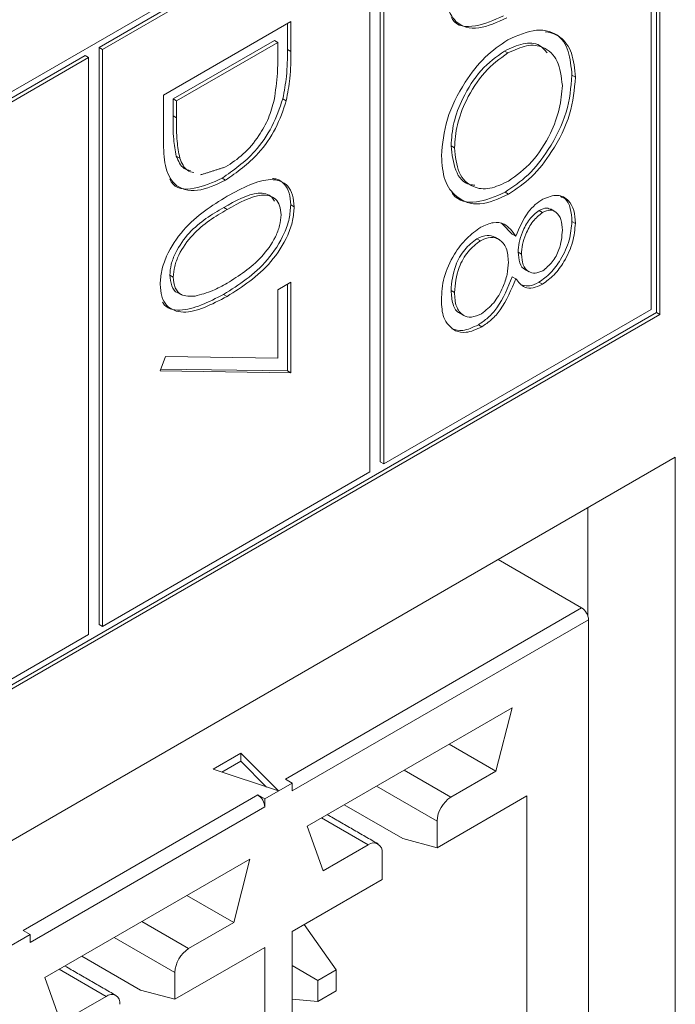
# Model space of a CAD drawing. Header units: inches. Extents: x 0.2 to 16.3, y 0.2 to 11.5.
# Tile 34 of 73: x 4.132 to 4.309, y 1.781 to 2.046. Entities that reach past the tile are written whole.
import ezdxf

# ---------------------------------------------------------------- set-up
doc = ezdxf.new("R2010")
doc.units = ezdxf.units.IN
doc.header["$MEASUREMENT"] = 0

msp = doc.modelspace()

# ---------------------------------------------------------------- linework, layer by layer
at = {"color": 7, "linetype": 'Continuous', "lineweight": 15}
for p, q in [((4.3045976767, 2.1277726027), (3.6968621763, 1.7769343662)), ((4.3036698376, 1.967361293), (4.3036698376, 2.1272368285)), ((4.3045976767, 1.9668256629), (4.3045976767, 2.1277726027)), ((4.3022406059, 1.9681867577), (4.3022406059, 2.1236900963)), ((4.2254648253, 2.0804396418), (4.1533791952, 2.0388254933)), ((4.2292272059, 2.0826116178), (4.2292272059, 1.9271082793)), ((4.230155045, 2.0820759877), (4.230155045, 1.9265726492)), ((4.2263926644, 2.0799040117), (4.1543070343, 2.0382898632)), ((4.2263926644, 1.9244006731), (4.2263926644, 2.0799040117)), ((4.1707384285, 2.0259207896), (4.2051116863, 2.045764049)), ((4.2041838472, 2.0452282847), (4.2041838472, 2.0382847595)), ((4.2051116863, 2.045764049), (4.2051116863, 2.0377491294)), ((4.2006583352, 2.0407022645), (4.1733360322, 2.0249294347)), ((4.2006583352, 2.0407022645), (4.2015861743, 2.0401666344)), ((4.1533791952, 2.0388254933), (4.1533791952, 1.8833221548)), ((4.1533791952, 2.0388254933), (4.1543070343, 2.0382898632)), ((4.1543070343, 2.0382898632), (4.1543070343, 1.8827865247)), ((4.2015861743, 2.0401666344), (4.1742638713, 2.0243938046)), ((4.2015861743, 2.0373757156), (4.2015861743, 2.0401666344)), ((4.2041838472, 2.0382847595), (4.2051116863, 2.0377491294)), ((4.2627074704, 2.0378472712), (4.2636353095, 2.0373116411)), ((4.1496168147, 2.0366535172), (4.0775312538, 1.9950394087)), ((4.1505446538, 2.0361178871), (4.0784590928, 1.9945037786)), ((4.1496168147, 2.0366535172), (4.1505446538, 2.0361178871)), ((4.1505446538, 1.8806145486), (4.1505446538, 2.0361178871)), ((4.2809131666, 2.031309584), (4.2818410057, 2.0307739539)), ((4.1707384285, 2.0136201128), (4.1707384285, 2.0259207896)), ((4.1733360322, 2.0249294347), (4.1733360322, 2.0203733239)), ((4.1733360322, 2.0249294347), (4.1742638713, 2.0243938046)), ((4.2029444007, 2.0249743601), (4.2038722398, 2.02443873)), ((4.1742638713, 2.0243938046), (4.1742638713, 2.0198376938)), ((4.1733360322, 2.0203733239), (4.1742638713, 2.0198376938)), ((4.2483026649, 2.0123090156), (4.2492305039, 2.0117733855)), ((4.1742104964, 2.0095316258), (4.1751383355, 2.0089959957)), ((4.1865634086, 2.0035590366), (4.1874912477, 2.0030234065)), ((4.2628589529, 1.99976842), (4.263786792, 1.9992327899)), ((4.1869971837, 1.9956673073), (4.1879250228, 1.9951316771)), ((4.205065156, 1.9963891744), (4.2059929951, 1.9958535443)), ((4.2720444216, 1.9948933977), (4.2729722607, 1.9943577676)), ((4.2809131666, 1.9919426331), (4.2818410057, 1.991407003)), ((4.2648075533, 1.9884813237), (4.2657353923, 1.9879456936)), ((4.2552846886, 1.9872537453), (4.2562125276, 1.9867181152)), ((4.2663706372, 1.9836030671), (4.2672984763, 1.983067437)), ((4.1724546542, 1.9774442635), (4.1733824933, 1.9769086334)), ((4.2648075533, 1.9770155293), (4.2657353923, 1.9764798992)), ((4.2015861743, 1.9735028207), (4.2051116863, 1.9755380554)), ((4.2041838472, 1.9750022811), (4.2041838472, 1.9516472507)), ((4.2051116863, 1.9755380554), (4.2051116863, 1.9511116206)), ((4.271996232, 1.9755279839), (4.2729240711, 1.9749923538)), ((4.1869834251, 1.9722507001), (4.1879112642, 1.97171507)), ((4.2015861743, 1.9551034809), (4.2015861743, 1.9735028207)), ((4.2483026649, 1.9733157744), (4.2492305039, 1.9727801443)), ((3.6968621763, 1.6159874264), (4.3045976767, 1.9668256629)), ((3.6968622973, 1.6170587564), (4.3036698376, 1.967361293)), ((4.230155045, 1.9265726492), (4.3022406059, 1.9681867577)), ((4.3036698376, 1.967361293), (4.3045976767, 1.9668256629)), ((4.2556702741, 1.9640676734), (4.2565981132, 1.9635320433)), ((4.1698570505, 1.9516237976), (4.1713236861, 1.9555476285)), ((4.1713236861, 1.9555476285), (4.2015861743, 1.9551034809)), ((4.2051116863, 1.9511116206), (4.1698570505, 1.9516237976)), ((4.2041838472, 1.9516472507), (4.1700513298, 1.9521431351)), ((4.2041838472, 1.9516472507), (4.2051116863, 1.9511116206)), ((2.9393461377, 1.1378075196), (4.3087762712, 1.9283627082)), ((4.2292272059, 1.9271082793), (4.230155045, 1.9265726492)), ((4.3087762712, 1.9283627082), (4.3087762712, 1.7378365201)), ((4.1543070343, 1.8827865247), (4.2263926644, 1.9244006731)), ((4.2852061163, 1.9147558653), (4.2852061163, 1.8855508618)), ((4.2835208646, 1.8877689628), (4.2609895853, 1.9007759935)), ((4.2036234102, 1.8416451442), (4.2835208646, 1.8877689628)), ((4.2853768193, 1.8845543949), (4.205479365, 1.8384305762)), ((4.2853768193, 1.7366769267), (4.2853768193, 1.8845543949)), ((4.1533791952, 1.8833221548), (4.1543070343, 1.8827865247)), ((4.0784590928, 1.8390004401), (4.1505446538, 1.8806145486)), ((4.209469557, 1.8289467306), (4.2647760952, 1.8608745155)), ((4.2647760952, 1.8608745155), (4.2604146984, 1.8437833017)), ((4.2604146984, 1.8437833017), (4.2477923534, 1.8510700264)), ((4.1841164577, 1.8443143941), (4.1915758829, 1.8486206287)), ((4.1915758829, 1.8486206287), (4.201765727, 1.8384319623)), ((4.1915758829, 1.8486206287), (4.1915758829, 1.8464774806)), ((4.201765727, 1.8384319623), (4.1841164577, 1.8443143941)), ((4.1915758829, 1.8464774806), (4.1864700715, 1.8435299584)), ((4.1985505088, 1.8395035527), (4.1915758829, 1.8464774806)), ((4.205479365, 1.8405737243), (4.2036234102, 1.8416451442)), ((4.2482583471, 1.8367655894), (4.235636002, 1.8440523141)), ((4.2604146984, 1.8437833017), (4.2482583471, 1.8367655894)), ((4.205479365, 1.8405737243), (4.1980556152, 1.8362880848)), ((4.205479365, 1.8384305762), (4.205479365, 1.8405737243)), ((4.2282116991, 1.8397663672), (4.2445465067, 1.8303364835)), ((4.1329127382, 1.8008247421), (4.1961996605, 1.8373595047)), ((4.1961996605, 1.8373595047), (4.1980556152, 1.8362880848)), ((4.1980556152, 1.8362880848), (4.1980556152, 1.8341449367)), ((4.2445465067, 1.8231349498), (4.2687663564, 1.8371167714)), ((4.2687663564, 1.8371167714), (4.2687663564, 1.7392186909)), ((4.1980556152, 1.8341449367), (4.1347686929, 1.7976101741)), ((4.2194875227, 1.834729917), (4.2352668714, 1.8256206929)), ((4.2133649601, 1.8311955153), (4.2259873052, 1.8239087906)), ((4.213831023, 1.8168911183), (4.209469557, 1.8289467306)), ((4.2445465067, 1.8303364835), (4.2445465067, 1.8231349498)), ((4.2445465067, 1.8231349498), (4.2352668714, 1.8256206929)), ((4.2259873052, 1.8239087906), (4.213831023, 1.8168911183)), ((4.2296991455, 1.8145637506), (4.2296991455, 1.8217652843)), ((4.1387588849, 1.7881263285), (4.1940654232, 1.8200541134)), ((4.1940654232, 1.8200541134), (4.1897039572, 1.8029628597)), ((4.205479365, 1.8005819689), (4.2296991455, 1.8145637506)), ((4.1897039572, 1.8029628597), (4.1770816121, 1.8102495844)), ((4.177547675, 1.7959451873), (4.1649253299, 1.803231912)), ((4.1897039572, 1.8029628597), (4.177547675, 1.7959451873)), ((4.2087065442, 1.8024450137), (4.2173025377, 1.7902166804)), ((4.1347686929, 1.7997533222), (4.1273449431, 1.7954676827)), ((4.1347686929, 1.7997533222), (4.1329127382, 1.8008247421)), ((4.1347686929, 1.7976101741), (4.1347686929, 1.7997533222)), ((4.205479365, 1.7026838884), (4.205479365, 1.8005819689)), ((4.1575010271, 1.7989459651), (4.1738358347, 1.7895160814)), ((4.1487768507, 1.7939095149), (4.1645561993, 1.7848002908)), ((4.1738358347, 1.7823145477), (4.1980556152, 1.7962963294)), ((4.1980556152, 1.7962963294), (4.1980556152, 1.6983982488)), ((4.2054794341, 1.7913831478), (4.2124010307, 1.7873871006)), ((4.142654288, 1.7903751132), (4.1552766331, 1.7830883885)), ((4.1738358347, 1.7895160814), (4.1738358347, 1.7823145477)), ((4.2173025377, 1.7902166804), (4.2124010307, 1.7873871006)), ((4.2173025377, 1.7845565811), (4.2173025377, 1.7902166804)), ((4.1431202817, 1.7760706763), (4.1387588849, 1.7881263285)), ((4.2124010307, 1.7873871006), (4.2124010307, 1.7817270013)), ((4.1738358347, 1.7823145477), (4.1645561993, 1.7848002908)), ((4.2124010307, 1.7817270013), (4.2173025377, 1.7845565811)), ((4.1552766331, 1.7830883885), (4.1431202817, 1.7760706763)), ((4.2124010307, 1.7817270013), (4.2054794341, 1.7823448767))]:
    msp.add_line(p, q, dxfattribs=at)
for centre, radius, start, end in [((4.2813477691, 1.8843712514), 0.0040332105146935, 2.602631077, 57.3979852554), ((4.194026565, 1.8339617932), 0.004033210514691, 2.602631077, 57.3979852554), ((4.2526055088, 1.829969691), 0.0080673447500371, 122.6060035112, 177.3940733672), ((4.2274362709, 1.8221323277), 0.0022924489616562, 350.7867331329, 129.2022840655), ((4.1818948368, 1.7891492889), 0.0080673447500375, 122.6060035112, 177.3940733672), ((4.1567255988, 1.7813119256), 0.0022924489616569, 350.7867331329, 129.2022840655)]:
    msp.add_arc(centre, radius, start, end, dxfattribs=at)
for points, knots in [([(4.263339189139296, 2.046809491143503), (4.260758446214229, 2.04560997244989), (4.255606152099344, 2.043215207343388), (4.249455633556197, 2.04480499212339), (4.246770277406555, 2.050482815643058), (4.246647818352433, 2.055092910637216), (4.246586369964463, 2.05740619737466)], [0, 0, 0, 0, 0.2801227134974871, 0.5592477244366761, 0.7788361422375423, 0.9999999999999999, 0.9999999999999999, 0.9999999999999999, 0.9999999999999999]), ([(4.262411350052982, 2.047345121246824), (4.259888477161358, 2.046213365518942), (4.254851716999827, 2.043953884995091), (4.249584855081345, 2.044446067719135), (4.248471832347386, 2.046826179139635), (4.248361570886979, 2.047061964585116)], [0, 0, 0, 0, 0.4748327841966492, 0.9479743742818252, 1, 1, 1, 1]), ([(4.263621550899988, 2.040865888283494), (4.266273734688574, 2.04203034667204), (4.271576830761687, 2.044358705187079), (4.277618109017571, 2.04241388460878), (4.281217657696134, 2.03763417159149), (4.281633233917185, 2.033060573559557), (4.281841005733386, 2.030773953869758)], [0, 0, 0, 0, 0.2797298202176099, 0.5593255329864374, 0.7796800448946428, 1, 1, 1, 1]), ([(4.245704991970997, 2.009595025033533), (4.245999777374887, 2.012840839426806), (4.246589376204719, 2.019332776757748), (4.251448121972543, 2.028980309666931), (4.257349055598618, 2.036604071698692), (4.261530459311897, 2.039445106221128), (4.263621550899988, 2.040865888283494)], [0, 0, 0, 0, 0.2796630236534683, 0.5593526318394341, 0.7796352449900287, 1, 1, 1, 1]), ([(4.273646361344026, 2.043035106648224), (4.274727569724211, 2.042846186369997), (4.277558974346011, 2.042351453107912), (4.280244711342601, 2.038064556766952), (4.280690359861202, 2.033561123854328), (4.280913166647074, 2.031309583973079)], [0, 0, 0, 0, 0.2360033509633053, 0.6180316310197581, 1, 1, 1, 1]), ([(4.20418384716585, 2.038284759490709), (4.204181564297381, 2.035897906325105), (4.204177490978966, 2.031639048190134), (4.203320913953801, 2.027009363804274), (4.202944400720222, 2.02497436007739)], [0, 0, 0, 0, 0.5604443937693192, 1, 1, 1, 1]), ([(4.262707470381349, 2.037847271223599), (4.26054133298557, 2.036293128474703), (4.256207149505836, 2.033183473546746), (4.251535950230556, 2.025689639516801), (4.248721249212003, 2.018441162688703), (4.248442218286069, 2.014353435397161), (4.248302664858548, 2.012309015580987)], [0, 0, 0, 0, 0.2794153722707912, 0.5590769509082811, 0.7794784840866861, 0.9999999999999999, 0.9999999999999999, 0.9999999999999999, 0.9999999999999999]), ([(4.274224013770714, 2.037313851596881), (4.273587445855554, 2.03809032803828), (4.27202462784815, 2.039996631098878), (4.267792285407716, 2.040204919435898), (4.26440264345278, 2.03863326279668), (4.262707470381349, 2.037847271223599)], [0, 0, 0, 0, 0.2557059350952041, 0.6277756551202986, 1, 1, 1, 1]), ([(4.278315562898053, 2.028563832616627), (4.278033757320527, 2.030906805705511), (4.277470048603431, 2.035593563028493), (4.273642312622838, 2.039117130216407), (4.2687712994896, 2.039736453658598), (4.265347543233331, 2.038120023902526), (4.263635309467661, 2.037311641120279)], [0, 0, 0, 0, 0.2796270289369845, 0.5593508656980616, 0.7796296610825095, 1, 1, 1, 1]), ([(4.200622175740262, 2.024621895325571), (4.200966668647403, 2.02707970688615), (4.20158233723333, 2.031472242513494), (4.201585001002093, 2.035570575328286), (4.201586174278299, 2.037375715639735)], [0, 0, 0, 0, 0.5595427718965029, 1, 1, 1, 1]), ([(4.205111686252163, 2.037749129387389), (4.205109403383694, 2.035362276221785), (4.205105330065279, 2.031103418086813), (4.204248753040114, 2.026473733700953), (4.203872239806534, 2.02443872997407)], [0, 0, 0, 0, 0.5604443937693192, 1, 1, 1, 1]), ([(4.263635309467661, 2.037311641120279), (4.261469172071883, 2.035757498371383), (4.257134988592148, 2.032647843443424), (4.252463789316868, 2.02515400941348), (4.249649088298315, 2.017905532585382), (4.249370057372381, 2.01381780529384), (4.249230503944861, 2.011773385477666)], [0, 0, 0, 0, 0.2794153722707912, 0.5590769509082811, 0.7794784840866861, 0.9999999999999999, 0.9999999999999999, 0.9999999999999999, 0.9999999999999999]), ([(4.280913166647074, 2.031309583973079), (4.280630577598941, 2.028036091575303), (4.280065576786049, 2.02149116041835), (4.275187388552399, 2.011719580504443), (4.269199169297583, 2.00404107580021), (4.264973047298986, 2.001193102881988), (4.262858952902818, 1.999768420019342)], [0, 0, 0, 0, 0.2797672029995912, 0.5593588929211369, 0.7795716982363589, 1, 1, 1, 1]), ([(4.281841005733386, 2.030773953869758), (4.281558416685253, 2.027500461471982), (4.280993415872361, 2.020955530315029), (4.276115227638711, 2.011183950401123), (4.270127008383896, 2.003505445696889), (4.265900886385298, 2.000657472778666), (4.26378679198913, 1.999232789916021)], [0, 0, 0, 0, 0.2797672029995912, 0.5593588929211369, 0.7795716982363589, 1, 1, 1, 1]), ([(4.263793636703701, 2.002798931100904), (4.26597596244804, 2.004363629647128), (4.270340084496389, 2.007492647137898), (4.275072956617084, 2.015054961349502), (4.277810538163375, 2.022355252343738), (4.278147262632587, 2.026494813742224), (4.278315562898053, 2.028563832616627)], [0, 0, 0, 0, 0.2794688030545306, 0.5588698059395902, 0.7795160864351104, 1, 1, 1, 1]), ([(4.202944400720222, 2.02497436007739), (4.20209686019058, 2.022464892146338), (4.200401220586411, 2.017444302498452), (4.194606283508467, 2.009188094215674), (4.1896117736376, 2.005692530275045), (4.186563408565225, 2.003559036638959)], [0, 0, 0, 0, 0.2802649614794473, 0.560714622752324, 1, 1, 1, 1]), ([(4.187498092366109, 2.006589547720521), (4.189106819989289, 2.007646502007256), (4.192320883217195, 2.00975818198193), (4.196370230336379, 2.014559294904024), (4.199265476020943, 2.019738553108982), (4.200169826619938, 2.022993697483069), (4.200622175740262, 2.024621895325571)], [0, 0, 0, 0, 0.2801783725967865, 0.559765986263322, 0.7797983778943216, 0.9999999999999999, 0.9999999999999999, 0.9999999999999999, 0.9999999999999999]), ([(4.203872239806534, 2.02443872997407), (4.203024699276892, 2.021929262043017), (4.201329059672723, 2.016908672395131), (4.195534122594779, 2.008652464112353), (4.190539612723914, 2.005156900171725), (4.187491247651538, 2.003023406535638)], [0, 0, 0, 0, 0.2802649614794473, 0.560714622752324, 1, 1, 1, 1]), ([(4.173336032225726, 2.020373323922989), (4.173330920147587, 2.018231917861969), (4.173321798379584, 2.014410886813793), (4.173939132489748, 2.011021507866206), (4.17421049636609, 2.009531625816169)], [0, 0, 0, 0, 0.5604262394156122, 1, 1, 1, 1]), ([(4.174263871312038, 2.019837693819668), (4.1742587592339, 2.017696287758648), (4.174249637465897, 2.013875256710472), (4.17486697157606, 2.010485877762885), (4.175138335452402, 2.008995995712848)], [0, 0, 0, 0, 0.5604262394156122, 1, 1, 1, 1]), ([(4.187491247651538, 2.003023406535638), (4.184910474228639, 2.001823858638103), (4.179758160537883, 1.999429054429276), (4.173607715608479, 2.001018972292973), (4.170922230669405, 2.006696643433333), (4.170799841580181, 2.011306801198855), (4.170738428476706, 2.013620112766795)], [0, 0, 0, 0, 0.280124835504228, 0.5592474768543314, 0.7788366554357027, 1, 1, 1, 1]), ([(4.248302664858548, 2.012309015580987), (4.248569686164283, 2.00998098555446), (4.249103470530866, 2.005327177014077), (4.251911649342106, 2.001845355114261), (4.254258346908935, 2.001732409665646), (4.254697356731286, 2.001711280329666)], [0, 0, 0, 0, 0.4486443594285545, 0.8968548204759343, 1, 1, 1, 1]), ([(4.249230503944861, 2.011773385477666), (4.249479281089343, 2.009396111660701), (4.249976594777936, 2.004643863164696), (4.253740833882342, 2.00097718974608), (4.258641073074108, 2.000371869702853), (4.262075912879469, 2.001989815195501), (4.263793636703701, 2.002798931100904)], [0, 0, 0, 0, 0.27983005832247, 0.559389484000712, 0.7796557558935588, 1, 1, 1, 1]), ([(4.17421049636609, 2.009531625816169), (4.174764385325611, 2.008199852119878), (4.175590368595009, 2.006213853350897), (4.177419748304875, 2.005768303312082), (4.178022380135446, 2.005621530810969)], [0, 0, 0, 0, 0.6705813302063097, 1, 1, 1, 1]), ([(4.175138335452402, 2.008995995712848), (4.175692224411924, 2.007664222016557), (4.176518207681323, 2.005678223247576), (4.178347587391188, 2.005232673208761), (4.178950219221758, 2.005085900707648)], [0, 0, 0, 0, 0.6705813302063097, 1, 1, 1, 1]), ([(4.26378679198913, 1.999232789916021), (4.261119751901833, 1.998042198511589), (4.255784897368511, 1.995660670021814), (4.249871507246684, 1.997900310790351), (4.246240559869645, 2.002647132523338), (4.245883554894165, 2.007278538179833), (4.245704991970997, 2.009595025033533)], [0, 0, 0, 0, 0.2796309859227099, 0.5593431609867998, 0.7795969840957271, 0.9999999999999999, 0.9999999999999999, 0.9999999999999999, 0.9999999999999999]), ([(4.186563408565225, 2.003559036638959), (4.184040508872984, 2.002427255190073), (4.179003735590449, 2.00016774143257), (4.173736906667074, 2.000659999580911), (4.172623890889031, 2.003040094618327), (4.172513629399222, 2.003275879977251)], [0, 0, 0, 0, 0.474836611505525, 0.9479744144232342, 1, 1, 1, 1]), ([(4.200155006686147, 2.003498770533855), (4.200545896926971, 2.003459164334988), (4.201802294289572, 2.003331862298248), (4.203425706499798, 2.002066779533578), (4.204823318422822, 1.999736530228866), (4.204984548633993, 1.997504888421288), (4.205065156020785, 1.996389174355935)], [0, 0, 0, 0, 0.1308610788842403, 0.4206129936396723, 0.7103342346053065, 1, 1, 1, 1]), ([(4.187911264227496, 1.998685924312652), (4.19201559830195, 2.00090169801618), (4.197152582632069, 2.003674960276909), (4.202315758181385, 2.002956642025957), (4.204366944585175, 2.001564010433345), (4.2057478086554, 1.999192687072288), (4.205911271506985, 1.996966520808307), (4.205992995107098, 1.995853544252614)], [0, 0, 0, 0, 0.4987019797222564, 0.6241753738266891, 0.7494670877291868, 0.8747455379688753, 1, 1, 1, 1]), ([(4.169857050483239, 1.974992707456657), (4.169938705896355, 1.97619828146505), (4.170102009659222, 1.978609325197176), (4.171901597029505, 1.983863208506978), (4.177676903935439, 1.992411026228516), (4.183815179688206, 1.996174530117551), (4.187911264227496, 1.998685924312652)], [0, 0, 0, 0, 0.1255506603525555, 0.2510904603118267, 0.5002510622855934, 0.9999999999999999, 0.9999999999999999, 0.9999999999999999, 0.9999999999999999]), ([(4.200664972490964, 1.997415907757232), (4.20046579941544, 1.997773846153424), (4.199922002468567, 1.998751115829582), (4.198384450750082, 1.999472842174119), (4.194242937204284, 1.999731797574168), (4.190215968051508, 1.997472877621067), (4.186997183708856, 1.995667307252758)], [0, 0, 0, 0, 0.0879709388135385, 0.2401847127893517, 0.3926743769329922, 0.9999999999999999, 0.9999999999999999, 0.9999999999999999, 0.9999999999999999]), ([(4.202467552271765, 1.993699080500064), (4.202388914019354, 1.994563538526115), (4.202231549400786, 1.996293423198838), (4.201022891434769, 1.998009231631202), (4.199332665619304, 1.998959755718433), (4.195146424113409, 1.999169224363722), (4.191132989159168, 1.996925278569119), (4.187925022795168, 1.995131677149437)], [0, 0, 0, 0, 0.1251386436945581, 0.250417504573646, 0.3755196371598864, 0.500848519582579, 1, 1, 1, 1]), ([(4.262858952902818, 1.999768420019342), (4.260240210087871, 1.998634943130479), (4.255001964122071, 1.996367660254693), (4.250029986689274, 1.997457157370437), (4.248612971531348, 1.999573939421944), (4.248479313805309, 1.999773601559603)], [0, 0, 0, 0, 0.4751795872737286, 0.9504971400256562, 1, 1, 1, 1]), ([(4.273020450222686, 1.997947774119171), (4.274396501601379, 1.99846082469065), (4.277152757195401, 1.999488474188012), (4.280008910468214, 1.997860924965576), (4.281578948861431, 1.995030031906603), (4.281753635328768, 1.992614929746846), (4.281841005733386, 1.991407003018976)], [0, 0, 0, 0, 0.2788074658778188, 0.5584563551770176, 0.7791594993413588, 0.9999999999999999, 0.9999999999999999, 0.9999999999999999, 0.9999999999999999]), ([(4.277792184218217, 1.998613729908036), (4.278241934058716, 1.998445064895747), (4.279534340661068, 1.997960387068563), (4.280619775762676, 1.995503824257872), (4.280815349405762, 1.993129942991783), (4.280913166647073, 1.991942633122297)], [0, 0, 0, 0, 0.2105976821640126, 0.6051760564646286, 1, 1, 1, 1]), ([(4.186997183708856, 1.995667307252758), (4.183783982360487, 1.993783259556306), (4.178972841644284, 1.990962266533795), (4.174280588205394, 1.984441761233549), (4.172708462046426, 1.980315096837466), (4.17253922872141, 1.978400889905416), (4.17245465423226, 1.977444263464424)], [0, 0, 0, 0, 0.500290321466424, 0.7490869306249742, 0.8746059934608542, 1, 1, 1, 1]), ([(4.205065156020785, 1.996389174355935), (4.204984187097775, 1.995174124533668), (4.204822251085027, 1.992744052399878), (4.203028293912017, 1.987449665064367), (4.197293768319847, 1.97877408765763), (4.191108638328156, 1.974860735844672), (4.186983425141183, 1.972250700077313)], [0, 0, 0, 0, 0.1255997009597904, 0.2511965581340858, 0.5005806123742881, 1, 1, 1, 1]), ([(4.205992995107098, 1.995853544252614), (4.205912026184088, 1.994638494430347), (4.205750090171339, 1.992208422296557), (4.203956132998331, 1.986914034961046), (4.198221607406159, 1.978238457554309), (4.192036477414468, 1.974325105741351), (4.187911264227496, 1.971715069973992)], [0, 0, 0, 0, 0.1255997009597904, 0.2511965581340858, 0.5005806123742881, 1, 1, 1, 1]), ([(4.265735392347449, 1.987945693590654), (4.266714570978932, 1.990215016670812), (4.268082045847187, 1.993384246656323), (4.2709727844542, 1.996564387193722), (4.272338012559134, 1.997486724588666), (4.273020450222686, 1.997947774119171)], [0, 0, 0, 0, 0.5577552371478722, 0.7789347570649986, 1, 1, 1, 1]), ([(4.275288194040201, 1.995062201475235), (4.274908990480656, 1.995275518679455), (4.274019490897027, 1.995775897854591), (4.272764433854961, 1.995215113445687), (4.27204442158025, 1.99489339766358)], [0, 0, 0, 0, 0.4263111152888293, 0.9999999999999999, 0.9999999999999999, 0.9999999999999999, 0.9999999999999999]), ([(4.187925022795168, 1.995131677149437), (4.1847118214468, 1.993247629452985), (4.179900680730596, 1.990426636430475), (4.175208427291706, 1.983906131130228), (4.173636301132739, 1.979779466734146), (4.173467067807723, 1.977865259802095), (4.173382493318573, 1.976908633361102)], [0, 0, 0, 0, 0.500290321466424, 0.7490869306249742, 0.8746059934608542, 1, 1, 1, 1]), ([(4.187925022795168, 1.975285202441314), (4.19111656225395, 1.977274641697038), (4.195896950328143, 1.980254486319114), (4.200622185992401, 1.986697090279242), (4.202219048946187, 1.99083004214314), (4.202384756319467, 1.992743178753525), (4.202467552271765, 1.993699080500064)], [0, 0, 0, 0, 0.5000708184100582, 0.7490217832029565, 0.8745983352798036, 1, 1, 1, 1]), ([(4.27204442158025, 1.99489339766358), (4.271133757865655, 1.994145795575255), (4.269303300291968, 1.992643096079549), (4.267573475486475, 1.989286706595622), (4.266529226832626, 1.986211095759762), (4.266423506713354, 1.984472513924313), (4.266370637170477, 1.983603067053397)], [0, 0, 0, 0, 0.2777194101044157, 0.5582231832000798, 0.7790719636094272, 1, 1, 1, 1]), ([(4.272972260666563, 1.994357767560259), (4.272061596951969, 1.993610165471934), (4.27023113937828, 1.992107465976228), (4.268501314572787, 1.988751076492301), (4.267457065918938, 1.985675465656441), (4.267351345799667, 1.983936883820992), (4.26729847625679, 1.983067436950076)], [0, 0, 0, 0, 0.2777194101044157, 0.5582231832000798, 0.7790719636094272, 1, 1, 1, 1]), ([(4.278315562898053, 1.98957059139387), (4.278254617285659, 1.990578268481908), (4.278132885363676, 1.992590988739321), (4.276864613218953, 1.994414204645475), (4.275098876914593, 1.995250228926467), (4.273680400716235, 1.994654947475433), (4.272972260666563, 1.994357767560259)], [0, 0, 0, 0, 0.280650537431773, 0.5605674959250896, 0.780623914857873, 1, 1, 1, 1]), ([(4.245704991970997, 1.9707846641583), (4.245809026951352, 1.972765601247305), (4.246016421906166, 1.976714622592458), (4.248803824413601, 1.982796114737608), (4.252434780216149, 1.987587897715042), (4.255022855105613, 1.989423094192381), (4.256315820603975, 1.990339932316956)], [0, 0, 0, 0, 0.280544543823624, 0.559268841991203, 0.7798169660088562, 1, 1, 1, 1]), ([(4.256315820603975, 1.990339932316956), (4.257464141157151, 1.990872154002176), (4.259760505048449, 1.991936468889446), (4.263324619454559, 1.991329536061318), (4.2648208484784, 1.989229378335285), (4.265735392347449, 1.987945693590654)], [0, 0, 0, 0, 0.2799857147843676, 0.5599038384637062, 1, 1, 1, 1]), ([(4.280913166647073, 1.991942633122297), (4.280762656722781, 1.990273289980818), (4.280461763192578, 1.986936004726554), (4.278192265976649, 1.981913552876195), (4.275223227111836, 1.977847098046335), (4.273071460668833, 1.976300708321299), (4.271996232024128, 1.975527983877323)], [0, 0, 0, 0, 0.2799292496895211, 0.5596235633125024, 0.7799457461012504, 1, 1, 1, 1]), ([(4.281841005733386, 1.991407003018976), (4.281690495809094, 1.989737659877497), (4.281389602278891, 1.986400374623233), (4.279120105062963, 1.981377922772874), (4.276151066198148, 1.977311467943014), (4.273999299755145, 1.975765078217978), (4.272924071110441, 1.974992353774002)], [0, 0, 0, 0, 0.2799292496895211, 0.5596235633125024, 0.7799457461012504, 1, 1, 1, 1]), ([(4.260195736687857, 1.98759984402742), (4.259510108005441, 1.987900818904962), (4.258104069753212, 1.98851803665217), (4.256239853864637, 1.98768206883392), (4.255284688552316, 1.987253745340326)], [0, 0, 0, 0, 0.4876315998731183, 1, 1, 1, 1]), ([(4.263773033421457, 1.980944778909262), (4.263670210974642, 1.982280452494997), (4.263464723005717, 1.984949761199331), (4.261540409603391, 1.987123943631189), (4.259053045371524, 1.987954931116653), (4.257158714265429, 1.987130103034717), (4.256212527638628, 1.986718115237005)], [0, 0, 0, 0, 0.2802828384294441, 0.560137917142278, 0.780296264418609, 0.9999999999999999, 0.9999999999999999, 0.9999999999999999, 0.9999999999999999]), ([(4.273041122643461, 1.978622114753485), (4.273924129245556, 1.979344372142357), (4.27569640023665, 1.980794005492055), (4.277979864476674, 1.985035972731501), (4.278188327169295, 1.987851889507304), (4.278315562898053, 1.98957059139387)], [0, 0, 0, 0, 0.278970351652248, 0.5599177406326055, 1, 1, 1, 1]), ([(4.255284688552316, 1.987253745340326), (4.254137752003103, 1.986368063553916), (4.251841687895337, 1.984595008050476), (4.248814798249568, 1.979177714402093), (4.248496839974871, 1.975538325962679), (4.248302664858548, 1.97331577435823)], [0, 0, 0, 0, 0.2798315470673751, 0.5601976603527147, 1, 1, 1, 1]), ([(4.256212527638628, 1.986718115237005), (4.255065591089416, 1.985832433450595), (4.25276952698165, 1.984059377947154), (4.24974263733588, 1.978642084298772), (4.249424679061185, 1.975002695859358), (4.24923050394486, 1.972780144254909)], [0, 0, 0, 0, 0.2798315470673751, 0.5601976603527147, 1, 1, 1, 1]), ([(4.266370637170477, 1.983603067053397), (4.26648062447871, 1.982635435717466), (4.266700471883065, 1.980701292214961), (4.267582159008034, 1.979133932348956), (4.268346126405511, 1.97895336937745), (4.268369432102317, 1.978947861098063)], [0, 0, 0, 0, 0.4925445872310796, 0.9845194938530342, 1, 1, 1, 1]), ([(4.26729847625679, 1.983067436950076), (4.267395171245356, 1.982070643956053), (4.267588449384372, 1.980078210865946), (4.268982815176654, 1.978334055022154), (4.27090428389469, 1.977775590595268), (4.272329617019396, 1.978340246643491), (4.273041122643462, 1.978622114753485)], [0, 0, 0, 0, 0.2802357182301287, 0.560147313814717, 0.7804319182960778, 1, 1, 1, 1]), ([(4.256536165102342, 1.967058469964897), (4.257677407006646, 1.967950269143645), (4.259967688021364, 1.969739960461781), (4.262234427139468, 1.973865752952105), (4.263581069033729, 1.977702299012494), (4.263709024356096, 1.979863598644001), (4.263773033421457, 1.980944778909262)], [0, 0, 0, 0, 0.278304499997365, 0.5585104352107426, 0.7791468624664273, 0.9999999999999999, 0.9999999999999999, 0.9999999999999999, 0.9999999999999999]), ([(4.17245465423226, 1.977444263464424), (4.172589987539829, 1.976464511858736), (4.172860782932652, 1.97450407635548), (4.173800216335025, 1.972872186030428), (4.174631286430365, 1.972780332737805), (4.17465574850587, 1.972777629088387)], [0, 0, 0, 0, 0.4922937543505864, 0.985055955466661, 1, 1, 1, 1]), ([(4.173382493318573, 1.976908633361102), (4.173500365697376, 1.975892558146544), (4.173736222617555, 1.973859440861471), (4.175698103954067, 1.971641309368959), (4.17792474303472, 1.971739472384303), (4.179283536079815, 1.971799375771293)], [0, 0, 0, 0, 0.2802573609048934, 0.5607814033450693, 1, 1, 1, 1]), ([(4.264807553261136, 1.977015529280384), (4.263626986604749, 1.97408476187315), (4.261979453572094, 1.969994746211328), (4.258301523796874, 1.965816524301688), (4.25654748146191, 1.964650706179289), (4.255670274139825, 1.964067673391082)], [0, 0, 0, 0, 0.5582673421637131, 0.7790867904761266, 1, 1, 1, 1]), ([(4.187911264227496, 1.971715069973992), (4.183785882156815, 1.969555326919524), (4.17760083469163, 1.966317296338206), (4.171902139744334, 1.968423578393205), (4.170102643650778, 1.971632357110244), (4.169938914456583, 1.973872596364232), (4.169857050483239, 1.974992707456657)], [0, 0, 0, 0, 0.4994063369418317, 0.7487432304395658, 0.874372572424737, 1, 1, 1, 1]), ([(4.179283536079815, 1.971799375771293), (4.180868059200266, 1.972208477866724), (4.18369960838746, 1.97293954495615), (4.186633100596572, 1.974568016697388), (4.187925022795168, 1.975285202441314)], [0, 0, 0, 0, 0.5595958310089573, 1, 1, 1, 1]), ([(4.265735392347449, 1.976479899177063), (4.264554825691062, 1.973549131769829), (4.262907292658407, 1.969459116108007), (4.259229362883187, 1.965280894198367), (4.257475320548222, 1.964115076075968), (4.256598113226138, 1.963532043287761)], [0, 0, 0, 0, 0.5582673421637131, 0.7790867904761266, 1, 1, 1, 1]), ([(4.272924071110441, 1.974992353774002), (4.272066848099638, 1.974586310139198), (4.270352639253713, 1.973774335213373), (4.267644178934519, 1.974094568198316), (4.266459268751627, 1.975575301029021), (4.265735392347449, 1.976479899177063)], [0, 0, 0, 0, 0.2801587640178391, 0.5602400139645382, 1, 1, 1, 1]), ([(4.271996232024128, 1.975527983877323), (4.271126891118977, 1.975096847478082), (4.269538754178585, 1.974309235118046), (4.268236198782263, 1.974600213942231), (4.267646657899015, 1.974731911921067)], [0, 0, 0, 0, 0.5473966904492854, 1, 1, 1, 1]), ([(4.186983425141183, 1.972250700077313), (4.182949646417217, 1.970194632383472), (4.176901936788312, 1.967112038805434), (4.171440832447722, 1.968395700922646), (4.17055506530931, 1.970099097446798), (4.170507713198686, 1.97019015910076)], [0, 0, 0, 0, 0.6546798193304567, 0.981539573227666, 1, 1, 1, 1]), ([(4.248302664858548, 1.97331577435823), (4.248401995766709, 1.972035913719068), (4.248600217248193, 1.969481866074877), (4.24972068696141, 1.96745116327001), (4.25068467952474, 1.967224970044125), (4.250694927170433, 1.967222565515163)], [0, 0, 0, 0, 0.4984388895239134, 0.9946681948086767, 1, 1, 1, 1]), ([(4.24923050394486, 1.972780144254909), (4.249311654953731, 1.971459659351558), (4.249473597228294, 1.96882454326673), (4.251278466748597, 1.966573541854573), (4.253756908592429, 1.96583950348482), (4.255610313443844, 1.966652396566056), (4.256536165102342, 1.967058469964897)], [0, 0, 0, 0, 0.2806020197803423, 0.5599601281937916, 0.7801820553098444, 1, 1, 1, 1]), ([(4.249478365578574, 1.962427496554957), (4.24821906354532, 1.963412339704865), (4.245961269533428, 1.965178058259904), (4.245783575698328, 1.969065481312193), (4.245704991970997, 1.9707846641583)], [0, 0, 0, 0, 0.5577577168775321, 1, 1, 1, 1]), ([(4.255670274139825, 1.964067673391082), (4.254207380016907, 1.963382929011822), (4.251591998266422, 1.962158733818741), (4.249480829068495, 1.962717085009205), (4.248550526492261, 1.962963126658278)], [0, 0, 0, 0, 0.5593424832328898, 1, 1, 1, 1]), ([(4.256598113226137, 1.963532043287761), (4.255135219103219, 1.962847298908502), (4.252519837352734, 1.961623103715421), (4.250408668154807, 1.962181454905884), (4.249478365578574, 1.962427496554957)], [0, 0, 0, 0, 0.5593424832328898, 1, 1, 1, 1])]:
    msp.add_open_spline(points, degree=3, knots=knots, dxfattribs=at)
for points in [[(4.180709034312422, 2.004456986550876), (4.187498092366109, 2.006589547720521)], [(4.27637954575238, 1.994553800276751), (4.275219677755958, 1.995223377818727)], [(4.261898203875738, 1.991470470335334), (4.264807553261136, 1.988481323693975)], [(4.261253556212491, 1.987027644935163), (4.260093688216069, 1.987697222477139)], [(4.268244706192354, 1.97899570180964), (4.269404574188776, 1.978326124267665)], [(4.17452853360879, 1.972816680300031), (4.175688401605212, 1.972147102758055)], [(4.250575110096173, 1.967281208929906), (4.251734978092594, 1.96661163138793)], [(4.228611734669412, 1.824168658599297), (4.214902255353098, 1.832082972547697)], [(4.1579010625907, 1.783348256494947), (4.144191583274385, 1.791262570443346)]]:
    msp.add_open_spline(points, degree=1, dxfattribs=at)

doc.saveas('drawing.dxf')
